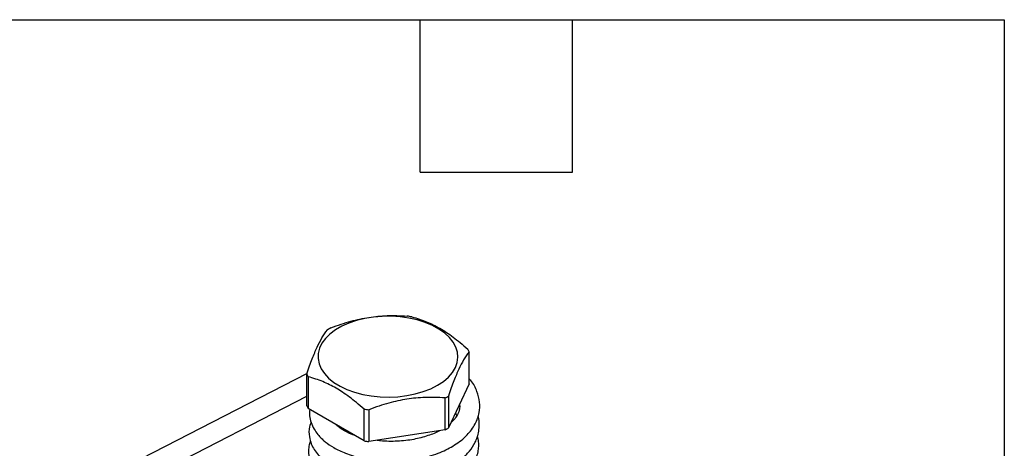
# Model space of a CAD drawing. Header units: inches. Extents: x 0.7 to 32.2, y 0.7 to 24.8.
# Tile 18 of 18: x 26.4 to 32.2, y 22.2 to 24.8. Entities that reach past the tile are written whole.
import ezdxf

# ---------------------------------------------------------------- set-up
doc = ezdxf.new("R2010")
doc.units = ezdxf.units.IN
doc.header["$LTSCALE"] = 3
doc.header["$MEASUREMENT"] = 0
doc.linetypes.add('SLD-Solid', pattern=[0])
doc.layers.add('TEXT', color=140, linetype='SLD-Solid', lineweight=25)

msp = doc.modelspace()

# ---------------------------------------------------------------- linework, layer by layer
for p, q in [((29.0894, 22.6016), (29.0894, 22.7895)), ((28.1332, 22.6623), (26.7505, 21.9513)), ((28.1318, 22.4703), (28.1318, 22.6582)), ((28.1391, 22.6425), (28.1391, 22.4546)), ((29.0894, 22.6016), (28.9684, 22.3409)), ((26.8045, 21.8462), (28.1318, 22.5288)), ((28.9485, 22.3294), (28.9485, 22.5173)), ((28.9684, 22.5288), (28.9684, 22.3409)), ((28.4697, 22.2637), (28.1391, 22.4546)), ((28.4697, 22.2637), (28.4697, 22.4517)), ((28.4969, 22.4474), (28.4969, 22.2595)), ((28.9485, 22.3294), (28.4969, 22.2595))]:
    msp.add_line(p, q)
at = {"flags": 128}
msp.add_lwpolyline([(28.9029, 22.5922), (28.9379, 22.6152), (28.9675, 22.6406), (28.9912, 22.6679), (29.0087, 22.6968), (29.0197, 22.7267), (29.0239, 22.7572), (29.0214, 22.7877), (29.0121, 22.8178), (28.9962, 22.847), (28.974, 22.8747), (28.9458, 22.9006), (28.9121, 22.9242), (28.8735, 22.9451), (28.8305, 22.963), (28.784, 22.9776), (28.7346, 22.9886), (28.6831, 22.9959), (28.6305, 22.9993), (28.5775, 22.9989), (28.5251, 22.9945), (28.4741, 22.9862), (28.4253, 22.9743), (28.3796, 22.9589), (28.3376, 22.9402), (28.3002, 22.9186), (28.2678, 22.8944), (28.2411, 22.868), (28.2204, 22.8398), (28.2062, 22.8103), (28.1985, 22.7801), (28.1977, 22.7495), (28.2036, 22.7191), (28.2162, 22.6894), (28.2353, 22.6609), (28.2606, 22.634), (28.2916, 22.6092), (28.3278, 22.5869), (28.3687, 22.5675), (28.4136, 22.5512), (28.4616, 22.5384), (28.5122, 22.5292), (28.5643, 22.5238), (28.6172, 22.5224), (28.67, 22.5248), (28.7219, 22.5311), (28.7719, 22.5412), (28.8192, 22.5549), (28.8631, 22.572), (28.9029, 22.5922)], dxfattribs=at)
for centre, radius, start, end in [((28.6163, 22.2117), 0.7959, 80.21445, 82.19947), ((28.4946, 22.523), 0.4639, 118.57496, 121.41966), ((28.9062, 22.714), 0.1981, 22.38997, 27.40695), ((28.315, 22.7337), 0.1981, 202.38997, 207.40695), ((28.7266, 22.9247), 0.4639, 298.57496, 301.41966), ((28.315, 22.5458), 0.1981, 202.38997, 207.40695), ((28.6049, 23.236), 0.7959, 260.21445, 262.19947), ((28.7266, 22.7368), 0.4639, 298.57496, 301.41966), ((28.6049, 23.0481), 0.7959, 260.21445, 262.19947)]:
    msp.add_arc(centre, radius, start, end)
for points, knots in [([(28.2727, 22.9304), (28.3155, 22.9469), (28.3542, 22.9597), (28.4281, 22.9802), (28.4633, 22.9877), (28.5338, 22.9986), (28.569, 23.0019), (28.6429, 23.0044), (28.6815, 23.0036), (28.7243, 23.0003)], [0, 0, 0, 0, 0.25, 0.25, 0.5, 0.5, 0.75, 0.75, 1, 1, 1, 1]), ([(28.7516, 22.9961), (28.7829, 22.9879), (28.8112, 22.9784), (28.8653, 22.9561), (28.891, 22.9434), (28.9426, 22.9136), (28.9684, 22.8966), (29.0225, 22.8564), (29.0508, 22.8332), (29.0821, 22.8052)], [0, 0, 0, 0, 0.25, 0.25, 0.5, 0.5, 0.75, 0.75, 1, 1, 1, 1]), ([(28.1318, 22.6582), (28.1433, 22.6928), (28.1536, 22.722), (28.1734, 22.7736), (28.1829, 22.7961), (28.2017, 22.8367), (28.2112, 22.8549), (28.231, 22.8886), (28.2413, 22.9041), (28.2528, 22.9189)], [0, 0, 0, 0, 0.25, 0.25, 0.5, 0.5, 0.75, 0.75, 1, 1, 1, 1]), ([(29.0894, 22.7895), (29.078, 22.7747), (29.0676, 22.7592), (29.0478, 22.7255), (29.0384, 22.7073), (29.0195, 22.6667), (29.01, 22.6442), (28.9902, 22.5925), (28.9799, 22.5634), (28.9684, 22.5288)], [0, 0, 0, 0, 0.25, 0.25, 0.5, 0.5, 0.75, 0.75, 1, 1, 1, 1]), ([(28.4697, 22.4517), (28.4384, 22.4796), (28.4101, 22.5028), (28.3559, 22.543), (28.3302, 22.56), (28.2786, 22.5898), (28.2528, 22.6025), (28.1987, 22.6248), (28.1704, 22.6343), (28.1391, 22.6425)], [0, 0, 0, 0, 0.25, 0.25, 0.5, 0.5, 0.75, 0.75, 1, 1, 1, 1]), ([(28.1491, 22.4488), (28.1487, 22.4466), (28.1458, 22.4314), (28.1486, 22.4016), (28.1588, 22.3622), (28.1776, 22.3264), (28.1994, 22.2975), (28.2202, 22.2759), (28.2481, 22.2514), (28.2921, 22.2215), (28.362, 22.1881), (28.4358, 22.1655), (28.5042, 22.1524), (28.5614, 22.1455), (28.6224, 22.1426), (28.6848, 22.1442), (28.7451, 22.1502), (28.8057, 22.1607), (28.864, 22.1757), (28.918, 22.1949), (28.9642, 22.216), (29.0055, 22.2396), (29.0444, 22.2672), (29.0776, 22.2974), (29.1051, 22.3302), (29.126, 22.3632), (29.1408, 22.3971), (29.1522, 22.4396), (29.1548, 22.4933), (29.1377, 22.558), (29.1152, 22.6045), (29.093, 22.6271), (29.0894, 22.6307)], [0, 0, 0, 0, 0.005637, 0.038537, 0.073152, 0.107722, 0.135826, 0.156948, 0.175358, 0.218476, 0.26977, 0.327298, 0.358317, 0.390837, 0.424864, 0.460247, 0.494225, 0.525802, 0.564149, 0.598228, 0.628416, 0.658533, 0.689645, 0.723442, 0.751604, 0.781751, 0.810216, 0.836162, 0.884171, 0.934, 0.989453, 1, 1, 1, 1]), ([(28.9485, 22.5173), (28.9057, 22.5206), (28.8671, 22.5214), (28.7931, 22.519), (28.7579, 22.5157), (28.6875, 22.5048), (28.6523, 22.4972), (28.5783, 22.4768), (28.5397, 22.464), (28.4969, 22.4474)], [0, 0, 0, 0, 0.25, 0.25, 0.5, 0.5, 0.75, 0.75, 1, 1, 1, 1]), ([(29.0332, 22.4805), (29.0338, 22.4773), (29.0359, 22.4651), (29.0317, 22.4424), (29.0188, 22.4131), (29.0015, 22.3885), (28.9869, 22.3759), (28.9828, 22.3723)], [0, 0, 0, 0, 0.088518, 0.337759, 0.65498, 0.901704, 1, 1, 1, 1]), ([(28.1572, 22.3746), (28.1535, 22.3657), (28.1421, 22.3382), (28.1439, 22.293), (28.1561, 22.248), (28.1745, 22.2124), (28.2026, 22.1747), (28.2462, 22.1349), (28.312, 22.0944), (28.3961, 22.0607), (28.496, 22.0372), (28.6063, 22.0269), (28.7198, 22.0315), (28.8115, 22.0477), (28.8789, 22.0676), (28.9362, 22.0893), (28.9937, 22.1186), (29.0493, 22.1585), (29.0939, 22.2033), (29.1226, 22.2469), (29.1393, 22.2871), (29.1483, 22.3227), (29.1504, 22.3629), (29.1486, 22.3926), (29.1436, 22.4077), (29.1432, 22.4091)], [0, 0, 0, 0, 0.025009, 0.077783, 0.1149, 0.148389, 0.180028, 0.23196, 0.2886, 0.349182, 0.413778, 0.479729, 0.545906, 0.612446, 0.645525, 0.67628, 0.729926, 0.774765, 0.821627, 0.870755, 0.897124, 0.927147, 0.960824, 0.996624, 1, 1, 1, 1]), ([(29.0081, 22.4265), (29.0084, 22.4262), (29.0126, 22.4213), (29.0146, 22.4165), (29.0165, 22.4119)], [0, 0, 0, 0, 0.058918, 1, 1, 1, 1]), ([(28.4093, 22.2986), (28.4093, 22.2986), (28.3877, 22.305), (28.3563, 22.3222), (28.3227, 22.343), (28.3094, 22.355), (28.3055, 22.3585)], [0, 0, 0, 0, 0.000803, 0.454665, 0.838992, 1, 1, 1, 1]), ([(28.1535, 22.2633), (28.1507, 22.2556), (28.1439, 22.2375), (28.1408, 22.2062), (28.1431, 22.1699), (28.1539, 22.1321), (28.1741, 22.0934), (28.2022, 22.0587), (28.2349, 22.029), (28.2768, 21.9991), (28.3365, 21.9679), (28.4049, 21.9442), (28.4683, 21.9294), (28.5218, 21.9207), (28.5796, 21.9155), (28.641, 21.9144), (28.7033, 21.9177), (28.7631, 21.9255), (28.8176, 21.9367), (28.8793, 21.954), (28.9432, 21.9791), (28.9963, 22.0089), (29.0318, 22.0343), (29.0581, 22.0564), (29.086, 22.0849), (29.1127, 22.1209), (29.1322, 22.1604), (29.1429, 22.1971), (29.1469, 22.2292), (29.1474, 22.2603), (29.1423, 22.2809), (29.1396, 22.2922)], [0, 0, 0, 0, 0.021376, 0.050364, 0.082327, 0.117485, 0.153849, 0.194128, 0.225918, 0.258295, 0.310804, 0.368745, 0.400089, 0.433003, 0.467516, 0.503654, 0.541214, 0.577191, 0.61063, 0.641541, 0.695696, 0.74237, 0.765239, 0.788461, 0.817594, 0.854132, 0.891822, 0.923275, 0.948534, 0.971833, 1, 1, 1, 1]), ([(28.9149, 22.3242), (28.9148, 22.3241), (28.8961, 22.3123), (28.8454, 22.2932), (28.7771, 22.2747), (28.7153, 22.2654), (28.6659, 22.2613), (28.6163, 22.261), (28.5757, 22.2623), (28.5536, 22.2661), (28.5467, 22.2672)], [0, 0, 0, 0, 0.001473, 0.216297, 0.447374, 0.569167, 0.694864, 0.821769, 0.944441, 1, 1, 1, 1])]:
    msp.add_open_spline(points, degree=3, knots=knots)
at = {"layer": 'TEXT'}
for p, q in [((0.75, 24.75), (32.25, 24.75)), ((28.8, 23.85), (28.8, 24.75)), ((29.7, 23.85), (29.7, 24.75)), ((32.25, 24.75), (32.25, 0.75)), ((28.8, 23.85), (29.7, 23.85))]:
    msp.add_line(p, q, dxfattribs=at)

doc.saveas('drawing.dxf')
